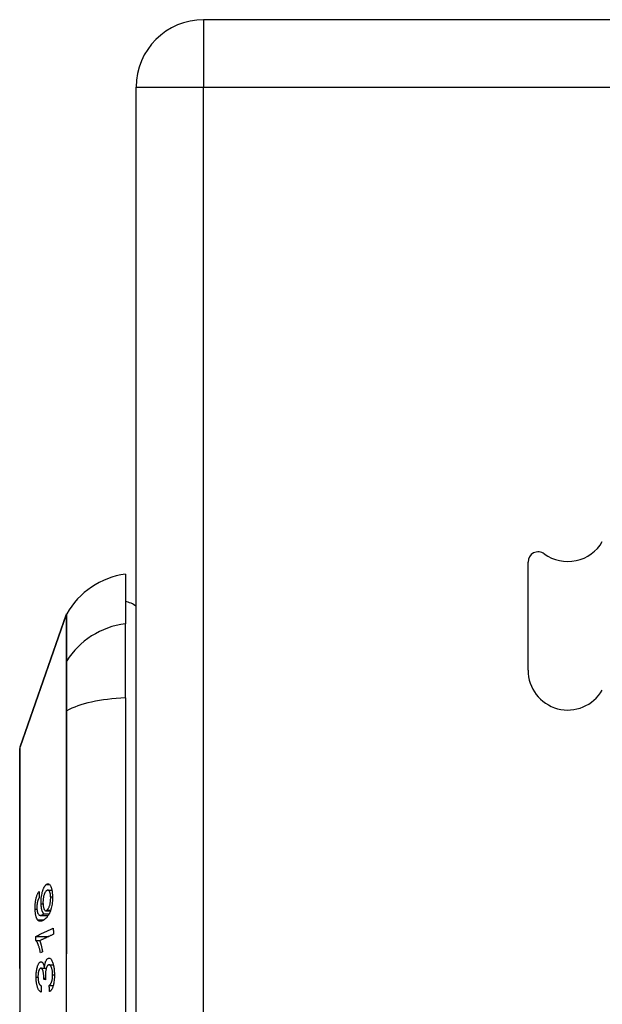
# Model space of a CAD drawing. Header units: inches. Extents: x 11 to 342, y 26 to 169.
# Tile 115 of 149: x 200.738 to 201.592, y 110.517 to 111.962. Entities that reach past the tile are written whole.
import ezdxf

# ---------------------------------------------------------------- set-up
doc = ezdxf.new("R2010")
doc.units = ezdxf.units.IN
doc.header["$MEASUREMENT"] = 0
doc.layers.add('Visible Edges(ANSI)', color=7, linetype='Continuous', lineweight=25)
doc.layers.add('Visible Tangent Edges(ANSI)', color=7, linetype='Continuous', lineweight=25)

msp = doc.modelspace()

# ---------------------------------------------------------------- linework, layer by layer
at = {"layer": 'Visible Edges(ANSI)'}
for p, q in [((201.8425, 111.9619), (201.0075, 111.9619)), ((200.9085, 85.1429), (200.9085, 111.8629)), ((201.4835, 111.0071), (201.4835, 111.1659)), ((200.8927, 111.1481), (200.8927, 111.0754)), ((200.7381, 110.8947), (200.8058, 111.0882)), ((200.8927, 110.9666), (200.8927, 111.0754)), ((200.8927, 110.9666), (200.8927, 110.1092)), ((200.779, 110.6845), (200.7847, 110.6845)), ((200.7759, 110.6542), (200.7829, 110.6542)), ((200.768, 110.6472), (200.7795, 110.6472)), ((200.773, 110.6496), (200.7809, 110.6496)), ((200.7612, 110.6165), (200.7805, 110.6165)), ((200.7612, 110.6106), (200.7681, 110.6106)), ((200.7712, 110.5937), (200.7681, 110.5923)), ((200.7687, 110.5698), (200.7738, 110.5698)), ((200.7738, 110.5696), (200.7766, 110.5696)), ((200.7807, 110.5747), (200.787, 110.5747)), ((200.7729, 110.5535), (200.7757, 110.5535)), ((200.7757, 110.5529), (200.7729, 110.5535)), ((200.7809, 110.5446), (200.7869, 110.5446))]:
    msp.add_line(p, q, dxfattribs=at)
at = {"layer": 'Visible Edges(ANSI)', "flags": 128}
for points in [[(200.7378, 110.8931), (200.7378, 110.8927), (200.7378, 110.8914), (200.7378, 110.8893), (200.7378, 110.8863), (200.7378, 110.8824), (200.7377, 110.8778), (200.7377, 110.8723), (200.7377, 110.8661), (200.7377, 110.859), (200.7377, 110.8512), (200.7377, 110.8426), (200.7376, 110.8332), (200.7376, 110.8232), (200.7376, 110.8124), (200.7376, 110.801), (200.7376, 110.789), (200.7376, 110.7764), (200.7376, 110.7633), (200.7376, 110.7495), (200.7376, 110.7353), (200.7377, 110.7206), (200.7377, 110.7054), (200.7377, 110.6897), (200.7377, 110.6737), (200.7377, 110.6574), (200.7377, 110.6408), (200.7378, 110.624), (200.7378, 110.6071), (200.7378, 110.5899), (200.7378, 110.5725), (200.7378, 110.5551), (200.7378, 110.5376), (200.7378, 110.5201), (200.7378, 110.5027)], [(200.7603, 110.6566), (200.7602, 110.6579), (200.7602, 110.6592), (200.7603, 110.6606), (200.7603, 110.6619), (200.7604, 110.6633), (200.7605, 110.6646), (200.7606, 110.6659), (200.7608, 110.6672), (200.761, 110.6685), (200.7612, 110.6698), (200.7614, 110.671), (200.7617, 110.6722), (200.7619, 110.6733), (200.7622, 110.6744), (200.7626, 110.6755), (200.7629, 110.6765), (200.7632, 110.6774), (200.7636, 110.6783), (200.764, 110.6791), (200.7644, 110.6798), (200.7647, 110.6805), (200.7651, 110.6812), (200.7655, 110.6817), (200.7659, 110.6823)], [(200.7659, 110.6823), (200.766, 110.6819), (200.766, 110.6816), (200.766, 110.6812), (200.766, 110.6808), (200.766, 110.6805), (200.766, 110.6801), (200.7661, 110.6798), (200.7661, 110.6794), (200.7661, 110.6791), (200.7661, 110.6787), (200.7661, 110.6783), (200.7661, 110.678), (200.7662, 110.6776), (200.7662, 110.6773), (200.7662, 110.6769), (200.7662, 110.6766), (200.7662, 110.6762), (200.7662, 110.6758), (200.7663, 110.6755), (200.7663, 110.6751), (200.7663, 110.6748), (200.7663, 110.6744), (200.7663, 110.674), (200.7664, 110.6737)], [(200.769, 110.6644), (200.769, 110.6671), (200.7691, 110.6698), (200.7693, 110.6725), (200.7696, 110.6751), (200.77, 110.6776), (200.7704, 110.6796), (200.7708, 110.6812), (200.7711, 110.6823), (200.7713, 110.6832), (200.7716, 110.6841), (200.7719, 110.685), (200.7722, 110.6858), (200.7725, 110.6866), (200.7728, 110.6873), (200.7732, 110.6881), (200.7735, 110.6887), (200.7739, 110.6893), (200.7742, 110.6899), (200.7746, 110.6904), (200.7749, 110.6909), (200.7753, 110.6913), (200.7756, 110.6917), (200.776, 110.6921), (200.7764, 110.6924)], [(200.7768, 110.6835), (200.7764, 110.6831), (200.776, 110.6826), (200.7755, 110.6821), (200.7751, 110.6815), (200.7747, 110.6808), (200.7743, 110.6801), (200.7739, 110.6792), (200.7736, 110.6783), (200.7733, 110.6773), (200.773, 110.6764), (200.7727, 110.6754), (200.7726, 110.6746), (200.7724, 110.6738), (200.7723, 110.6731), (200.7721, 110.6723), (200.772, 110.6715), (200.7719, 110.6706), (200.7719, 110.6698), (200.7718, 110.669), (200.7718, 110.6681), (200.7717, 110.6673), (200.7717, 110.6665), (200.7717, 110.6656), (200.7718, 110.6648)], [(200.7764, 110.6924), (200.7769, 110.6928), (200.7774, 110.6932), (200.778, 110.6934), (200.7785, 110.6935), (200.779, 110.6936), (200.7795, 110.6936), (200.78, 110.6934), (200.7805, 110.6932), (200.7811, 110.6929), (200.7816, 110.6923), (200.7822, 110.6916), (200.7828, 110.6906), (200.7834, 110.6895), (200.7838, 110.6883), (200.7841, 110.6872), (200.7844, 110.6862), (200.7846, 110.6852), (200.7848, 110.6841), (200.785, 110.683), (200.7851, 110.6819), (200.7853, 110.6807), (200.7854, 110.6794), (200.7855, 110.6782), (200.7855, 110.6769)], [(200.783, 110.6746), (200.783, 110.6753), (200.783, 110.6761), (200.7829, 110.6768), (200.7828, 110.6775), (200.7827, 110.6781), (200.7826, 110.6788), (200.7825, 110.6794), (200.7824, 110.6799), (200.7822, 110.6805), (200.782, 110.681), (200.7819, 110.6814), (200.7817, 110.6819), (200.7815, 110.6823), (200.7813, 110.6827), (200.7811, 110.683), (200.7808, 110.6834), (200.7805, 110.6838), (200.7801, 110.6841), (200.7796, 110.6844), (200.779, 110.6845), (200.7785, 110.6844), (200.7779, 110.6842), (200.7774, 110.6839), (200.7768, 110.6835)], [(200.7638, 110.6681), (200.7637, 110.6678), (200.7637, 110.6674), (200.7636, 110.667), (200.7635, 110.6666), (200.7634, 110.6662), (200.7633, 110.6658), (200.7633, 110.6654), (200.7632, 110.665), (200.7631, 110.6646), (200.7631, 110.6642), (200.763, 110.6638), (200.763, 110.6633), (200.7629, 110.6629), (200.7629, 110.6625), (200.7628, 110.662), (200.7628, 110.6616), (200.7628, 110.6612), (200.7628, 110.6607), (200.7628, 110.6603), (200.7628, 110.6599), (200.7627, 110.6594), (200.7627, 110.659), (200.7628, 110.6586), (200.7628, 110.6582)], [(200.7664, 110.6737), (200.7662, 110.6735), (200.7661, 110.6733), (200.766, 110.6732), (200.7659, 110.673), (200.7658, 110.6728), (200.7657, 110.6726), (200.7656, 110.6724), (200.7655, 110.6722), (200.7653, 110.672), (200.7652, 110.6717), (200.7651, 110.6715), (200.765, 110.6713), (200.7649, 110.6711), (200.7648, 110.6708), (200.7647, 110.6706), (200.7646, 110.6704), (200.7645, 110.6701), (200.7644, 110.6699), (200.7643, 110.6696), (200.7642, 110.6693), (200.7641, 110.669), (200.764, 110.6687), (200.7639, 110.6685), (200.7638, 110.6681)], [(200.7855, 110.6769), (200.7856, 110.6704), (200.785, 110.664), (200.784, 110.6581), (200.783, 110.6545), (200.7826, 110.6534), (200.7822, 110.6524), (200.7818, 110.6516), (200.7815, 110.6507), (200.7811, 110.6499), (200.7807, 110.6492), (200.7803, 110.6485), (200.7798, 110.6478), (200.7794, 110.6472), (200.779, 110.6465), (200.7786, 110.646), (200.7781, 110.6454), (200.7777, 110.6449), (200.7772, 110.6444), (200.7768, 110.6439), (200.7763, 110.6434), (200.7759, 110.643), (200.7755, 110.6426), (200.775, 110.6422), (200.7746, 110.6418)], [(200.7777, 110.655), (200.7781, 110.6553), (200.7785, 110.6557), (200.7788, 110.6562), (200.7792, 110.6567), (200.7796, 110.6573), (200.7799, 110.6579), (200.7803, 110.6587), (200.7806, 110.6594), (200.781, 110.6603), (200.7813, 110.6611), (200.7816, 110.662), (200.7819, 110.663), (200.7821, 110.664), (200.7823, 110.6651), (200.7825, 110.6662), (200.7827, 110.6673), (200.7828, 110.6683), (200.7829, 110.6692), (200.783, 110.6702), (200.783, 110.671), (200.7831, 110.6719), (200.7831, 110.6728), (200.7831, 110.6737), (200.783, 110.6746)], [(200.7637, 110.6409), (200.7634, 110.6412), (200.7632, 110.6416), (200.763, 110.642), (200.7627, 110.6425), (200.7625, 110.6429), (200.7623, 110.6434), (200.7621, 110.644), (200.7619, 110.6445), (200.7617, 110.6451), (200.7616, 110.6457), (200.7614, 110.6464), (200.7612, 110.647), (200.7611, 110.6477), (200.761, 110.6485), (200.7608, 110.6492), (200.7607, 110.65), (200.7606, 110.6508), (200.7606, 110.6515), (200.7605, 110.6524), (200.7604, 110.6532), (200.7604, 110.654), (200.7603, 110.6549), (200.7603, 110.6558), (200.7603, 110.6566)], [(200.7628, 110.6582), (200.7628, 110.6578), (200.7628, 110.6575), (200.7628, 110.6572), (200.7628, 110.6568), (200.7628, 110.6565), (200.7629, 110.6562), (200.7629, 110.6559), (200.7629, 110.6556), (200.763, 110.6553), (200.763, 110.655), (200.763, 110.6547), (200.7631, 110.6544), (200.7631, 110.6541), (200.7632, 110.6538), (200.7632, 110.6536), (200.7633, 110.6533), (200.7633, 110.653), (200.7634, 110.6528), (200.7634, 110.6525), (200.7635, 110.6523), (200.7636, 110.6521), (200.7636, 110.6518), (200.7637, 110.6516), (200.7638, 110.6514)], [(200.773, 110.6496), (200.7728, 110.6499), (200.7725, 110.6501), (200.7723, 110.6504), (200.7721, 110.6507), (200.7719, 110.6511), (200.7717, 110.6514), (200.7715, 110.6518), (200.7713, 110.6522), (200.7711, 110.6526), (200.7709, 110.6531), (200.7707, 110.6536), (200.7705, 110.6542), (200.7703, 110.6549), (200.7701, 110.6555), (200.77, 110.6563), (200.7698, 110.6571), (200.7696, 110.6579), (200.7695, 110.6588), (200.7694, 110.6596), (200.7693, 110.6606), (200.7692, 110.6615), (200.7691, 110.6624), (200.7691, 110.6634), (200.769, 110.6644)], [(200.7718, 110.6648), (200.7718, 110.6635), (200.7719, 110.6621), (200.7721, 110.6609), (200.7723, 110.6597), (200.7725, 110.6587), (200.7728, 110.6577), (200.7731, 110.657), (200.7734, 110.6563), (200.7736, 110.6559), (200.7739, 110.6555), (200.7741, 110.6552), (200.7744, 110.6549), (200.7746, 110.6546), (200.7749, 110.6544), (200.7752, 110.6543), (200.7754, 110.6542), (200.7757, 110.6542), (200.776, 110.6542), (200.7763, 110.6542), (200.7766, 110.6543), (200.7769, 110.6544), (200.7771, 110.6546), (200.7774, 110.6547), (200.7777, 110.655)], [(200.7746, 110.6418), (200.7741, 110.6414), (200.7736, 110.6411), (200.7731, 110.6407), (200.7726, 110.6404), (200.7721, 110.64), (200.7716, 110.6398), (200.7711, 110.6395), (200.7706, 110.6393), (200.7702, 110.6391), (200.7697, 110.6389), (200.7692, 110.6388), (200.7687, 110.6387), (200.7683, 110.6386), (200.7678, 110.6386), (200.7674, 110.6386), (200.7669, 110.6386), (200.7665, 110.6387), (200.7661, 110.6389), (200.7657, 110.6391), (200.7652, 110.6393), (200.7648, 110.6396), (200.7644, 110.64), (200.764, 110.6404), (200.7637, 110.6409)], [(200.7638, 110.6514), (200.7643, 110.6501), (200.765, 110.6491), (200.7656, 110.6483), (200.7663, 110.6477), (200.767, 110.6474), (200.7676, 110.6473), (200.7681, 110.6472), (200.7684, 110.6473), (200.7687, 110.6473), (200.769, 110.6474), (200.7692, 110.6474), (200.7695, 110.6475), (200.7698, 110.6477), (200.7701, 110.6478), (200.7704, 110.6479), (200.7707, 110.6481), (200.771, 110.6482), (200.7713, 110.6484), (200.7716, 110.6486), (200.7719, 110.6488), (200.7721, 110.649), (200.7724, 110.6492), (200.7727, 110.6494), (200.773, 110.6496)], [(200.7612, 110.6165), (200.7622, 110.617), (200.7633, 110.6175), (200.7644, 110.618), (200.7654, 110.6185), (200.7665, 110.619), (200.7676, 110.6195), (200.7687, 110.62), (200.7697, 110.6206), (200.7708, 110.6211), (200.7719, 110.6216), (200.773, 110.6221), (200.774, 110.6226), (200.7751, 110.6231), (200.7762, 110.6236), (200.7773, 110.6241), (200.7783, 110.6246), (200.7794, 110.6252), (200.7805, 110.6257), (200.7816, 110.6262), (200.7826, 110.6267), (200.7837, 110.6272), (200.7848, 110.6277), (200.7858, 110.6282), (200.7869, 110.6287)], [(200.7869, 110.6287), (200.7869, 110.6283), (200.7869, 110.6279), (200.7869, 110.6276), (200.7869, 110.6272), (200.7869, 110.6268), (200.7869, 110.6264), (200.7869, 110.626), (200.7869, 110.6257), (200.787, 110.6253), (200.787, 110.6249), (200.787, 110.6245), (200.787, 110.6242), (200.787, 110.6238), (200.787, 110.6234), (200.787, 110.623), (200.787, 110.6226), (200.787, 110.6223), (200.787, 110.6219), (200.787, 110.6215), (200.7871, 110.6211), (200.7871, 110.6208), (200.7871, 110.6204), (200.7871, 110.62), (200.7871, 110.6196)], [(200.7612, 110.6106), (200.7612, 110.6109), (200.7612, 110.6111), (200.7612, 110.6114), (200.7612, 110.6116), (200.7612, 110.6118), (200.7612, 110.6121), (200.7612, 110.6123), (200.7612, 110.6126), (200.7612, 110.6128), (200.7612, 110.6131), (200.7612, 110.6133), (200.7612, 110.6136), (200.7612, 110.6138), (200.7612, 110.614), (200.7612, 110.6143), (200.7612, 110.6145), (200.7612, 110.6148), (200.7612, 110.615), (200.7612, 110.6153), (200.7612, 110.6155), (200.7612, 110.6158), (200.7612, 110.616), (200.7612, 110.6162), (200.7612, 110.6165)], [(200.7681, 110.5923), (200.7678, 110.5938), (200.7675, 110.5951), (200.7672, 110.5964), (200.7669, 110.5976), (200.7666, 110.5988), (200.7663, 110.5999), (200.766, 110.6009), (200.7657, 110.6018), (200.7654, 110.6027), (200.7651, 110.6035), (200.7648, 110.6042), (200.7645, 110.6049), (200.7642, 110.6056), (200.764, 110.6062), (200.7637, 110.6067), (200.7635, 110.6073), (200.7632, 110.6078), (200.7629, 110.6083), (200.7627, 110.6087), (200.7624, 110.6092), (200.7621, 110.6096), (200.7618, 110.61), (200.7615, 110.6103), (200.7612, 110.6106)], [(200.7871, 110.6196), (200.7863, 110.6192), (200.7854, 110.6188), (200.7846, 110.6184), (200.7838, 110.618), (200.7829, 110.6176), (200.7821, 110.6172), (200.7812, 110.6169), (200.7804, 110.6165), (200.7796, 110.6161), (200.7787, 110.6157), (200.7779, 110.6153), (200.777, 110.6149), (200.7762, 110.6145), (200.7754, 110.6141), (200.7745, 110.6137), (200.7737, 110.6133), (200.7728, 110.6129), (200.772, 110.6125), (200.7712, 110.6121), (200.7703, 110.6117), (200.7695, 110.6113), (200.7686, 110.6109), (200.7678, 110.6105), (200.767, 110.6101)], [(200.767, 110.6101), (200.7671, 110.6097), (200.7673, 110.6093), (200.7675, 110.6088), (200.7676, 110.6084), (200.7678, 110.6079), (200.7679, 110.6075), (200.7681, 110.607), (200.7682, 110.6065), (200.7684, 110.606), (200.7685, 110.6055), (200.7687, 110.605), (200.7688, 110.6045), (200.7689, 110.604), (200.7691, 110.6035), (200.7692, 110.6029), (200.7694, 110.6022), (200.7696, 110.6014), (200.7698, 110.6005), (200.7701, 110.5995), (200.7703, 110.5985), (200.7705, 110.5973), (200.7708, 110.5962), (200.771, 110.595), (200.7712, 110.5937)], [(200.7738, 110.5696), (200.7739, 110.5704), (200.774, 110.5712), (200.7741, 110.5719), (200.7742, 110.5727), (200.7743, 110.5734), (200.7744, 110.5742), (200.7745, 110.5749), (200.7747, 110.5756), (200.7748, 110.5763), (200.775, 110.5769), (200.7751, 110.5776), (200.7753, 110.5782), (200.7755, 110.5788), (200.7757, 110.5794), (200.776, 110.58), (200.7763, 110.5807), (200.7767, 110.5815), (200.7771, 110.5822), (200.7776, 110.5829), (200.7782, 110.5834), (200.7787, 110.5838), (200.7792, 110.5841), (200.7798, 110.5843), (200.7803, 110.5845)], [(200.7803, 110.5845), (200.781, 110.5845), (200.7817, 110.5843), (200.7824, 110.584), (200.7831, 110.5835), (200.7837, 110.5828), (200.7843, 110.5819), (200.7849, 110.5808), (200.7854, 110.5797), (200.7859, 110.5785), (200.7863, 110.5774), (200.7866, 110.5764), (200.7869, 110.5753), (200.7871, 110.5743), (200.7874, 110.5731), (200.7876, 110.572), (200.7878, 110.5708), (200.788, 110.5695), (200.7881, 110.5683), (200.7882, 110.567), (200.7883, 110.5657), (200.7884, 110.5644), (200.7885, 110.563), (200.7885, 110.5617), (200.7885, 110.5603)], [(200.7618, 110.5564), (200.7618, 110.558), (200.7618, 110.5597), (200.7619, 110.5613), (200.762, 110.5629), (200.7622, 110.5645), (200.7624, 110.566), (200.7626, 110.5675), (200.7629, 110.569), (200.7632, 110.5703), (200.7635, 110.5716), (200.7639, 110.5729), (200.7643, 110.574), (200.7647, 110.5749), (200.7651, 110.5758), (200.7654, 110.5764), (200.7658, 110.577), (200.7661, 110.5775), (200.7665, 110.5779), (200.7668, 110.5783), (200.7672, 110.5786), (200.7675, 110.5788), (200.7679, 110.579), (200.7682, 110.5792), (200.7686, 110.5792)], [(200.7685, 110.5698), (200.7682, 110.5697), (200.768, 110.5696), (200.7677, 110.5695), (200.7674, 110.5693), (200.7672, 110.569), (200.7669, 110.5687), (200.7667, 110.5684), (200.7664, 110.568), (200.7662, 110.5676), (200.766, 110.5671), (200.7658, 110.5665), (200.7656, 110.566), (200.7654, 110.5653), (200.7652, 110.5647), (200.765, 110.564), (200.7649, 110.5633), (200.7648, 110.5625), (200.7647, 110.5618), (200.7646, 110.561), (200.7645, 110.5602), (200.7645, 110.5594), (200.7644, 110.5586), (200.7644, 110.5577), (200.7644, 110.5569)], [(200.7729, 110.555), (200.7728, 110.5587), (200.7724, 110.5622), (200.7718, 110.5652), (200.7714, 110.5669), (200.7712, 110.5674), (200.7711, 110.5677), (200.771, 110.5679), (200.7708, 110.5682), (200.7707, 110.5684), (200.7706, 110.5686), (200.7704, 110.5688), (200.7703, 110.569), (200.7702, 110.5691), (200.77, 110.5693), (200.7699, 110.5694), (200.7697, 110.5695), (200.7696, 110.5696), (200.7694, 110.5696), (200.7693, 110.5697), (200.7691, 110.5697), (200.769, 110.5698), (200.7688, 110.5698), (200.7686, 110.5698), (200.7685, 110.5698)], [(200.7686, 110.5792), (200.7688, 110.5793), (200.7691, 110.5792), (200.7693, 110.5792), (200.7695, 110.5791), (200.7698, 110.5791), (200.77, 110.5789), (200.7702, 110.5788), (200.7705, 110.5786), (200.7707, 110.5784), (200.7709, 110.5781), (200.7711, 110.5779), (200.7713, 110.5775), (200.7716, 110.5772), (200.7718, 110.5767), (200.7721, 110.5762), (200.7723, 110.5757), (200.7725, 110.575), (200.7728, 110.5744), (200.773, 110.5737), (200.7732, 110.5729), (200.7734, 110.5721), (200.7735, 110.5713), (200.7737, 110.5705), (200.7738, 110.5696)], [(200.7803, 110.5747), (200.78, 110.5746), (200.7798, 110.5745), (200.7795, 110.5744), (200.7792, 110.5742), (200.7789, 110.574), (200.7786, 110.5737), (200.7783, 110.5734), (200.778, 110.573), (200.7778, 110.5726), (200.7775, 110.5721), (200.7773, 110.5716), (200.777, 110.571), (200.7768, 110.5704), (200.7766, 110.5698), (200.7764, 110.569), (200.7762, 110.5681), (200.776, 110.5672), (200.7758, 110.5661), (200.7756, 110.5651), (200.7755, 110.564), (200.7754, 110.5628), (200.7753, 110.5617), (200.7753, 110.5605), (200.7753, 110.5593)], [(200.7859, 110.56), (200.7859, 110.5612), (200.7858, 110.5624), (200.7857, 110.5636), (200.7856, 110.5647), (200.7855, 110.5658), (200.7853, 110.5669), (200.7851, 110.5679), (200.7849, 110.5688), (200.7846, 110.5697), (200.7844, 110.5704), (200.7841, 110.571), (200.7839, 110.5716), (200.7836, 110.5722), (200.7834, 110.5727), (200.7831, 110.5731), (200.7828, 110.5735), (200.7825, 110.5738), (200.7822, 110.5741), (200.7819, 110.5743), (200.7816, 110.5745), (200.7813, 110.5746), (200.781, 110.5747), (200.7807, 110.5747), (200.7803, 110.5747)], [(200.7689, 110.5348), (200.7683, 110.535), (200.7677, 110.5354), (200.7671, 110.5359), (200.7665, 110.5364), (200.766, 110.5371), (200.7654, 110.5379), (200.7649, 110.5388), (200.7645, 110.5397), (200.7641, 110.5407), (200.7638, 110.5416), (200.7635, 110.5425), (200.7632, 110.5434), (200.763, 110.5443), (200.7628, 110.5453), (200.7626, 110.5463), (200.7624, 110.5473), (200.7623, 110.5484), (200.7622, 110.5495), (200.762, 110.5506), (200.762, 110.5517), (200.7619, 110.5529), (200.7618, 110.5541), (200.7618, 110.5552), (200.7618, 110.5564)], [(200.7644, 110.5569), (200.7645, 110.5556), (200.7645, 110.5543), (200.7646, 110.5531), (200.7648, 110.5519), (200.765, 110.5508), (200.7652, 110.5498), (200.7654, 110.549), (200.7656, 110.5483), (200.7658, 110.5478), (200.766, 110.5473), (200.7662, 110.5469), (200.7664, 110.5465), (200.7666, 110.5462), (200.7669, 110.5458), (200.7671, 110.5455), (200.7673, 110.5453), (200.7676, 110.545), (200.7678, 110.5448), (200.768, 110.5446), (200.7683, 110.5445), (200.7685, 110.5443), (200.7688, 110.5442), (200.769, 110.5441), (200.7693, 110.544)], [(200.7729, 110.5535), (200.7729, 110.5536), (200.7729, 110.5537), (200.7729, 110.5537), (200.7729, 110.5538), (200.7729, 110.5538), (200.7729, 110.5539), (200.7729, 110.554), (200.7729, 110.554), (200.7729, 110.5541), (200.7729, 110.5542), (200.7729, 110.5542), (200.7729, 110.5543), (200.7729, 110.5544), (200.7729, 110.5544), (200.7729, 110.5545), (200.7729, 110.5545), (200.7729, 110.5546), (200.7729, 110.5547), (200.7729, 110.5547), (200.7729, 110.5548), (200.7729, 110.5548), (200.7729, 110.5549), (200.7729, 110.555), (200.7729, 110.555)], [(200.7753, 110.5593), (200.7753, 110.5591), (200.7753, 110.5588), (200.7753, 110.5585), (200.7753, 110.5583), (200.7753, 110.558), (200.7753, 110.5578), (200.7754, 110.5575), (200.7754, 110.5572), (200.7754, 110.5569), (200.7754, 110.5567), (200.7754, 110.5564), (200.7754, 110.5561), (200.7755, 110.5559), (200.7755, 110.5556), (200.7755, 110.5553), (200.7755, 110.555), (200.7755, 110.5548), (200.7756, 110.5545), (200.7756, 110.5542), (200.7756, 110.554), (200.7756, 110.5537), (200.7757, 110.5535), (200.7757, 110.5532), (200.7757, 110.5529)], [(200.7809, 110.5446), (200.7813, 110.5449), (200.7816, 110.5453), (200.782, 110.5456), (200.7824, 110.546), (200.7828, 110.5465), (200.7831, 110.547), (200.7835, 110.5476), (200.7838, 110.5482), (200.7841, 110.5489), (200.7844, 110.5496), (200.7847, 110.5504), (200.7849, 110.5512), (200.7851, 110.5519), (200.7853, 110.5526), (200.7854, 110.5533), (200.7855, 110.554), (200.7856, 110.5547), (200.7857, 110.5554), (200.7857, 110.5562), (200.7858, 110.5569), (200.7858, 110.5577), (200.7859, 110.5585), (200.7859, 110.5592), (200.7859, 110.56)], [(200.7885, 110.5603), (200.7885, 110.5582), (200.7885, 110.556), (200.7884, 110.5539), (200.7882, 110.5518), (200.7879, 110.5498), (200.7876, 110.5479), (200.7873, 110.5463), (200.787, 110.545), (200.7867, 110.5439), (200.7864, 110.5429), (200.7862, 110.5421), (200.7859, 110.5412), (200.7855, 110.5405), (200.7852, 110.5397), (200.7849, 110.5391), (200.7845, 110.5385), (200.7842, 110.5379), (200.7838, 110.5374), (200.7834, 110.5369), (200.783, 110.5366), (200.7826, 110.5362), (200.7822, 110.5359), (200.7818, 110.5357), (200.7814, 110.5355)], [(200.7693, 110.544), (200.7693, 110.5436), (200.7693, 110.5433), (200.7692, 110.5429), (200.7692, 110.5425), (200.7692, 110.5421), (200.7692, 110.5417), (200.7692, 110.5413), (200.7691, 110.5409), (200.7691, 110.5405), (200.7691, 110.5402), (200.7691, 110.5398), (200.7691, 110.5394), (200.769, 110.539), (200.769, 110.5386), (200.769, 110.5382), (200.769, 110.5378), (200.769, 110.5375), (200.769, 110.5371), (200.7689, 110.5367), (200.7689, 110.5363), (200.7689, 110.5359), (200.7689, 110.5355), (200.7689, 110.5351), (200.7689, 110.5348)], [(200.7814, 110.5355), (200.7814, 110.5359), (200.7814, 110.5363), (200.7814, 110.5367), (200.7813, 110.537), (200.7813, 110.5374), (200.7813, 110.5378), (200.7813, 110.5382), (200.7812, 110.5386), (200.7812, 110.5389), (200.7812, 110.5393), (200.7812, 110.5397), (200.7812, 110.5401), (200.7811, 110.5405), (200.7811, 110.5408), (200.7811, 110.5412), (200.7811, 110.5416), (200.781, 110.542), (200.781, 110.5424), (200.781, 110.5427), (200.781, 110.5431), (200.7809, 110.5435), (200.7809, 110.5439), (200.7809, 110.5443), (200.7809, 110.5446)]]:
    msp.add_lwpolyline(points, dxfattribs=at)
at = {"layer": 'Visible Edges(ANSI)'}
for centre, radius, start, end in [((201.0075, 111.8629), 0.099, 90, 180), ((201.5419, 111.2251), 0.0584, 233.7469, 330), ((201.4985, 111.1659), 0.015, 53.7469, 180), ((200.909, 111.0312), 0.1181, 97.9413, 150.1831), ((200.8848, 111.0694), 0.0394, 53.1301, 78.463), ((200.8151, 111.085), 0.00984, 150.1831, 160.71), ((201.5419, 111.0071), 0.0584, 180, 330), ((200.7427, 110.8931), 0.00492, 160.71, 179.8269)]:
    msp.add_arc(centre, radius, start, end, dxfattribs=at)
at = {"layer": 'Visible Tangent Edges(ANSI)'}
for p, q in [((201.0075, 111.9619), (201.0075, 111.8629)), ((200.9085, 111.8629), (201.0075, 111.8629)), ((201.0075, 111.8629), (201.8425, 111.8629)), ((201.0075, 85.1429), (201.0075, 111.8629)), ((200.8058, 111.0882), (200.7381, 110.8947)), ((200.8058, 111.0186), (200.8058, 111.0185)), ((200.8058, 110.9467), (200.8058, 110.9462)), ((200.7764, 110.6924), (200.7815, 110.6924)), ((200.783, 110.6746), (200.7856, 110.6746)), ((200.7603, 110.6566), (200.7628, 110.6566)), ((200.769, 110.6644), (200.7718, 110.6644)), ((200.7777, 110.655), (200.7831, 110.655)), ((200.7637, 110.6409), (200.7733, 110.6409)), ((200.7803, 110.5845), (200.7811, 110.5845)), ((200.7686, 110.5792), (200.7691, 110.5792)), ((200.7618, 110.5564), (200.7644, 110.5564)), ((200.7729, 110.555), (200.7755, 110.555)), ((200.7859, 110.56), (200.7885, 110.56))]:
    msp.add_line(p, q, dxfattribs=at)
at = {"layer": 'Visible Tangent Edges(ANSI)', "flags": 128}
for points in [[(200.8058, 111.0882), (200.8058, 111.0881), (200.8058, 111.0878), (200.8058, 111.0871), (200.8058, 111.0863), (200.8058, 111.0852), (200.8058, 111.0839), (200.8058, 111.0823), (200.8058, 111.0804), (200.8058, 111.0784), (200.8058, 111.076), (200.8058, 111.0735), (200.8058, 111.0707), (200.8058, 111.0676), (200.8058, 111.0644), (200.8058, 111.0608), (200.8058, 111.0571), (200.8058, 111.0531), (200.8058, 111.0488), (200.8058, 111.0444), (200.8058, 111.0397), (200.8058, 111.0348), (200.8058, 111.0296), (200.8058, 111.0243), (200.8058, 111.0186)], [(200.8068, 111.0207), (200.8067, 111.0263), (200.8067, 111.0316), (200.8067, 111.0368), (200.8067, 111.0417), (200.8067, 111.0463), (200.8067, 111.0508), (200.8067, 111.055), (200.8067, 111.059), (200.8066, 111.0627), (200.8066, 111.0662), (200.8066, 111.0695), (200.8066, 111.0725), (200.8066, 111.0753), (200.8066, 111.0778), (200.8066, 111.0801), (200.8066, 111.0822), (200.8066, 111.084), (200.8066, 111.0855), (200.8066, 111.0869), (200.8066, 111.088), (200.8066, 111.0888), (200.8065, 111.0894), (200.8065, 111.0898), (200.8065, 111.0899)], [(200.8058, 111.0185), (200.8058, 111.0169), (200.8058, 111.0152), (200.8058, 111.0134), (200.8058, 111.0114), (200.8058, 111.0093), (200.8058, 111.007), (200.8058, 111.0046), (200.8058, 111.0021), (200.8058, 110.9994), (200.8058, 110.9966), (200.8058, 110.9937), (200.8058, 110.9907), (200.8058, 110.9875), (200.8058, 110.9843), (200.8058, 110.9809), (200.8058, 110.9775), (200.8058, 110.9739), (200.8058, 110.9702), (200.8058, 110.9665), (200.8058, 110.9627), (200.8058, 110.9588), (200.8058, 110.9548), (200.8058, 110.9508), (200.8058, 110.9467)], [(200.8068, 110.9475), (200.8068, 110.9517), (200.8068, 110.9558), (200.8068, 110.9599), (200.8068, 110.9639), (200.8068, 110.9678), (200.8068, 110.9716), (200.8068, 110.9754), (200.8068, 110.979), (200.8068, 110.9826), (200.8068, 110.986), (200.8068, 110.9893), (200.8068, 110.9925), (200.8068, 110.9956), (200.8068, 110.9986), (200.8068, 111.0015), (200.8068, 111.0042), (200.8068, 111.0068), (200.8068, 111.0092), (200.8068, 111.0115), (200.8068, 111.0136), (200.8068, 111.0156), (200.8068, 111.0175), (200.8068, 111.0192), (200.8068, 111.0207)], [(200.8058, 110.9462), (200.8058, 110.9134), (200.8058, 110.8804), (200.8058, 110.847), (200.8058, 110.8134), (200.8058, 110.7796), (200.8058, 110.7455), (200.8058, 110.7113), (200.8058, 110.677), (200.8058, 110.6425), (200.8058, 110.6079), (200.8058, 110.5733), (200.8058, 110.5387), (200.8058, 110.504)], [(200.8065, 110.504), (200.8065, 110.5387), (200.8065, 110.5734), (200.8066, 110.6081), (200.8066, 110.6428), (200.8066, 110.6773), (200.8066, 110.7118), (200.8066, 110.7461), (200.8066, 110.7802), (200.8067, 110.8142), (200.8067, 110.8479), (200.8067, 110.8814), (200.8067, 110.9146), (200.8068, 110.9475)], [(200.7378, 110.8114), (200.7378, 110.8179), (200.7378, 110.8242), (200.7378, 110.8303), (200.7378, 110.8361), (200.7378, 110.8417), (200.7379, 110.847), (200.7379, 110.8521), (200.7379, 110.8568), (200.7379, 110.8613), (200.7379, 110.8656), (200.7379, 110.8695), (200.738, 110.8732), (200.738, 110.8766), (200.738, 110.8797), (200.738, 110.8825), (200.738, 110.8851), (200.738, 110.8873), (200.738, 110.8893), (200.738, 110.8909), (200.738, 110.8923), (200.7381, 110.8934), (200.7381, 110.8941), (200.7381, 110.8946), (200.7381, 110.8947)], [(200.7378, 110.7668), (200.7378, 110.7688), (200.7377, 110.7708), (200.7377, 110.7727), (200.7377, 110.7747), (200.7377, 110.7767), (200.7377, 110.7786), (200.7377, 110.7805), (200.7377, 110.7825), (200.7377, 110.7844), (200.7377, 110.7863), (200.7377, 110.7881), (200.7377, 110.79), (200.7377, 110.7919), (200.7377, 110.7937), (200.7377, 110.7955), (200.7377, 110.7973), (200.7377, 110.7991), (200.7377, 110.8009), (200.7377, 110.8027), (200.7377, 110.8045), (200.7377, 110.8062), (200.7377, 110.8079), (200.7378, 110.8097), (200.7378, 110.8114)], [(200.738, 110.4964), (200.7381, 110.5171), (200.7381, 110.5378), (200.7381, 110.5586), (200.738, 110.5793), (200.738, 110.5998), (200.738, 110.6201), (200.738, 110.6401), (200.738, 110.6598), (200.7379, 110.6791), (200.7379, 110.6979), (200.7379, 110.7161), (200.7378, 110.7337), (200.7378, 110.7506), (200.7378, 110.7668)]]:
    msp.add_lwpolyline(points, dxfattribs=at)
at = {"layer": 'Visible Tangent Edges(ANSI)'}
msp.add_arc((200.7427, 110.8931), 0.00492, 160.71, 179.8269, dxfattribs=at)
for centre, major_axis, ratio, start_param, end_param in [((200.909, 110.9649), (-0.1181, 0), 0.943995, 4.850991, 5.75935), ((200.8153, 111.0161), (-0.00984, -0.00008), 0.945463, 5.751833, 6.01554), ((200.909, 110.928), (-0.1181, 0), 0.32996, 4.850991, 5.75935), ((200.8153, 110.9459), (-0.00984, 0.00003), 0.32572, 5.760249, 6.023956)]:
    msp.add_ellipse(centre, major_axis=major_axis, ratio=ratio, start_param=start_param, end_param=end_param, dxfattribs=at)

doc.saveas('drawing.dxf')
